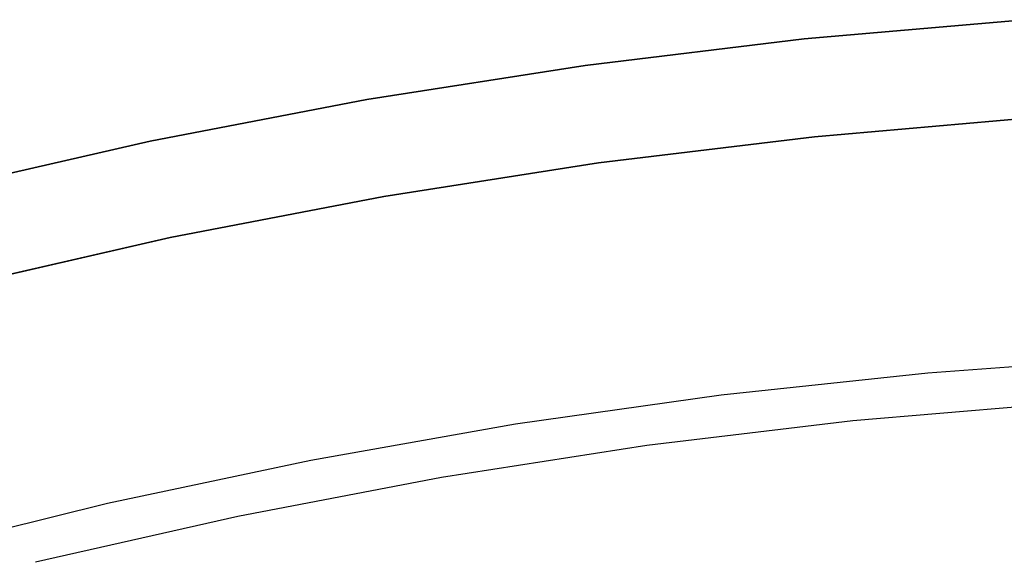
# Model space of a CAD drawing. Header units: millimetres. Extents: x 6239 to 7218, y -13987 to -13139.
# Tile 191 of 256: x 6713.79 to 6723.79, y -13397.97 to -13392.52. Entities that reach past the tile are written whole.
import ezdxf

# ---------------------------------------------------------------- set-up
doc = ezdxf.new("R2010")
doc.units = ezdxf.units.MM
doc.layers.add('color', color=7, linetype='Continuous')

msp = doc.modelspace()

# ---------------------------------------------------------------- linework, layer by layer
at = {"color": 7, "true_color": 0xffffff}
for p, q in [((6721.759, -13392.709, 259.6), (6723.995, -13392.516, 259.6)), ((6723.995, -13392.516, 231.716), (6721.759, -13392.709, 231.716)), ((6721.759, -13392.709, 259.6), (6723.995, -13392.516, 259.6)), ((6723.995, -13392.516, 231.716), (6721.759, -13392.709, 231.716)), ((6723.995, -13392.516, 245.658), (6721.759, -13392.709, 245.658)), ((6719.532, -13392.98, 259.6), (6721.759, -13392.709, 259.6)), ((6721.759, -13392.709, 231.716), (6719.532, -13392.98, 231.716)), ((6719.532, -13392.98, 259.6), (6721.759, -13392.709, 259.6)), ((6721.759, -13392.709, 231.716), (6719.532, -13392.98, 231.716)), ((6721.759, -13392.709, 245.658), (6719.532, -13392.98, 245.658)), ((6717.315, -13393.327, 259.6), (6719.532, -13392.98, 259.6)), ((6719.532, -13392.98, 231.716), (6717.315, -13393.327, 231.716)), ((6717.315, -13393.327, 259.6), (6719.532, -13392.98, 259.6)), ((6719.532, -13392.98, 231.716), (6717.315, -13393.327, 231.716)), ((6719.532, -13392.98, 245.658), (6717.315, -13393.327, 245.658)), ((6715.111, -13393.75, 259.6), (6717.315, -13393.327, 259.6)), ((6717.315, -13393.327, 231.716), (6715.111, -13393.75, 231.716)), ((6715.111, -13393.75, 259.6), (6717.315, -13393.327, 259.6)), ((6717.315, -13393.327, 231.716), (6715.111, -13393.75, 231.716)), ((6717.315, -13393.327, 245.658), (6715.111, -13393.75, 245.658)), ((6721.863, -13393.704, 259.6), (6724.064, -13393.513, 259.6)), ((6721.863, -13393.704, 259.6), (6724.064, -13393.513, 259.6)), ((6724.064, -13393.513, 231.716), (6721.863, -13393.704, 231.716)), ((6724.064, -13393.513, 245.658), (6721.863, -13393.704, 245.658)), ((6724.064, -13393.513, 231.716), (6721.863, -13393.704, 231.716)), ((6719.669, -13393.97, 259.6), (6721.863, -13393.704, 259.6)), ((6719.669, -13393.97, 259.6), (6721.863, -13393.704, 259.6)), ((6721.863, -13393.704, 231.716), (6719.669, -13393.97, 231.716)), ((6721.863, -13393.704, 245.658), (6719.669, -13393.97, 245.658)), ((6721.863, -13393.704, 231.716), (6719.669, -13393.97, 231.716)), ((6712.924, -13394.25, 259.6), (6715.111, -13393.75, 259.6)), ((6715.111, -13393.75, 231.716), (6712.924, -13394.25, 231.716)), ((6712.924, -13394.25, 259.6), (6715.111, -13393.75, 259.6)), ((6715.111, -13393.75, 231.716), (6712.924, -13394.25, 231.716)), ((6715.111, -13393.75, 245.658), (6712.924, -13394.25, 245.658)), ((6717.487, -13394.312, 259.6), (6719.669, -13393.97, 259.6)), ((6717.487, -13394.312, 259.6), (6719.669, -13393.97, 259.6)), ((6719.669, -13393.97, 231.716), (6717.487, -13394.312, 231.716)), ((6719.669, -13393.97, 245.658), (6717.487, -13394.312, 245.658)), ((6719.669, -13393.97, 231.716), (6717.487, -13394.312, 231.716)), ((6715.317, -13394.729, 259.6), (6717.487, -13394.312, 259.6)), ((6715.317, -13394.729, 259.6), (6717.487, -13394.312, 259.6)), ((6717.487, -13394.312, 231.716), (6715.317, -13394.729, 231.716)), ((6717.487, -13394.312, 245.658), (6715.317, -13394.729, 245.658)), ((6717.487, -13394.312, 231.716), (6715.317, -13394.729, 231.716)), ((6713.163, -13395.22, 259.6), (6715.317, -13394.729, 259.6)), ((6713.163, -13395.22, 259.6), (6715.317, -13394.729, 259.6)), ((6715.317, -13394.729, 231.716), (6713.163, -13395.22, 231.716)), ((6715.317, -13394.729, 245.658), (6713.163, -13395.22, 245.658)), ((6715.317, -13394.729, 231.716), (6713.163, -13395.22, 231.716))]:
    msp.add_line(p, q, dxfattribs=at)
at = {"layer": 'color', "color": 254, "true_color": 0xcad1ee}
for p, q in [((6725.124, -13395.952, 28.2), (6723.017, -13396.104, 28.2)), ((6725.124, -13395.952, 30.3), (6723.017, -13396.104, 30.3)), ((6725.124, -13395.952, 28.2), (6723.017, -13396.104, 28.2)), ((6725.124, -13395.952, 29.25), (6723.017, -13396.104, 29.25)), ((6725.124, -13395.952, 30.3), (6723.017, -13396.104, 30.3)), ((6723.017, -13396.104, 28.2), (6720.917, -13396.328, 28.2)), ((6723.017, -13396.104, 30.3), (6720.917, -13396.328, 30.3)), ((6723.017, -13396.104, 28.2), (6720.917, -13396.328, 28.2)), ((6723.017, -13396.104, 29.25), (6720.917, -13396.328, 29.25)), ((6723.017, -13396.104, 30.3), (6720.917, -13396.328, 30.3)), ((6720.917, -13396.328, 28.2), (6718.825, -13396.623, 28.2)), ((6720.917, -13396.328, 30.3), (6718.825, -13396.623, 30.3)), ((6720.917, -13396.328, 28.2), (6718.825, -13396.623, 28.2)), ((6720.917, -13396.328, 29.25), (6718.825, -13396.623, 29.25)), ((6720.917, -13396.328, 30.3), (6718.825, -13396.623, 30.3)), ((6722.253, -13396.587, 26.2), (6724.355, -13396.409, 26.2)), ((6722.253, -13396.587, 26.2), (6724.355, -13396.409, 26.2)), ((6718.825, -13396.623, 28.2), (6716.745, -13396.991, 28.2)), ((6718.825, -13396.623, 30.3), (6716.745, -13396.991, 30.3)), ((6718.825, -13396.623, 28.2), (6716.745, -13396.991, 28.2)), ((6718.825, -13396.623, 29.25), (6716.745, -13396.991, 29.25)), ((6718.825, -13396.623, 30.3), (6716.745, -13396.991, 30.3)), ((6720.159, -13396.838, 26.2), (6722.253, -13396.587, 26.2)), ((6720.159, -13396.838, 26.2), (6722.253, -13396.587, 26.2)), ((6718.075, -13397.162, 26.2), (6720.159, -13396.838, 26.2)), ((6718.075, -13397.162, 26.2), (6720.159, -13396.838, 26.2)), ((6716.745, -13396.991, 28.2), (6714.678, -13397.429, 28.2)), ((6716.745, -13396.991, 30.3), (6714.678, -13397.429, 30.3)), ((6716.745, -13396.991, 28.2), (6714.678, -13397.429, 28.2)), ((6716.745, -13396.991, 29.25), (6714.678, -13397.429, 29.25)), ((6716.745, -13396.991, 30.3), (6714.678, -13397.429, 30.3)), ((6716.004, -13397.557, 26.2), (6718.075, -13397.162, 26.2)), ((6716.004, -13397.557, 26.2), (6718.075, -13397.162, 26.2)), ((6714.678, -13397.429, 28.2), (6712.628, -13397.939, 28.2)), ((6714.678, -13397.429, 30.3), (6712.628, -13397.939, 30.3)), ((6714.678, -13397.429, 28.2), (6712.628, -13397.939, 28.2)), ((6714.678, -13397.429, 29.25), (6712.628, -13397.939, 29.25)), ((6714.678, -13397.429, 30.3), (6712.628, -13397.939, 30.3)), ((6713.947, -13398.023, 26.2), (6716.004, -13397.557, 26.2)), ((6713.947, -13398.023, 26.2), (6716.004, -13397.557, 26.2))]:
    msp.add_line(p, q, dxfattribs=at)

doc.saveas('drawing.dxf')
